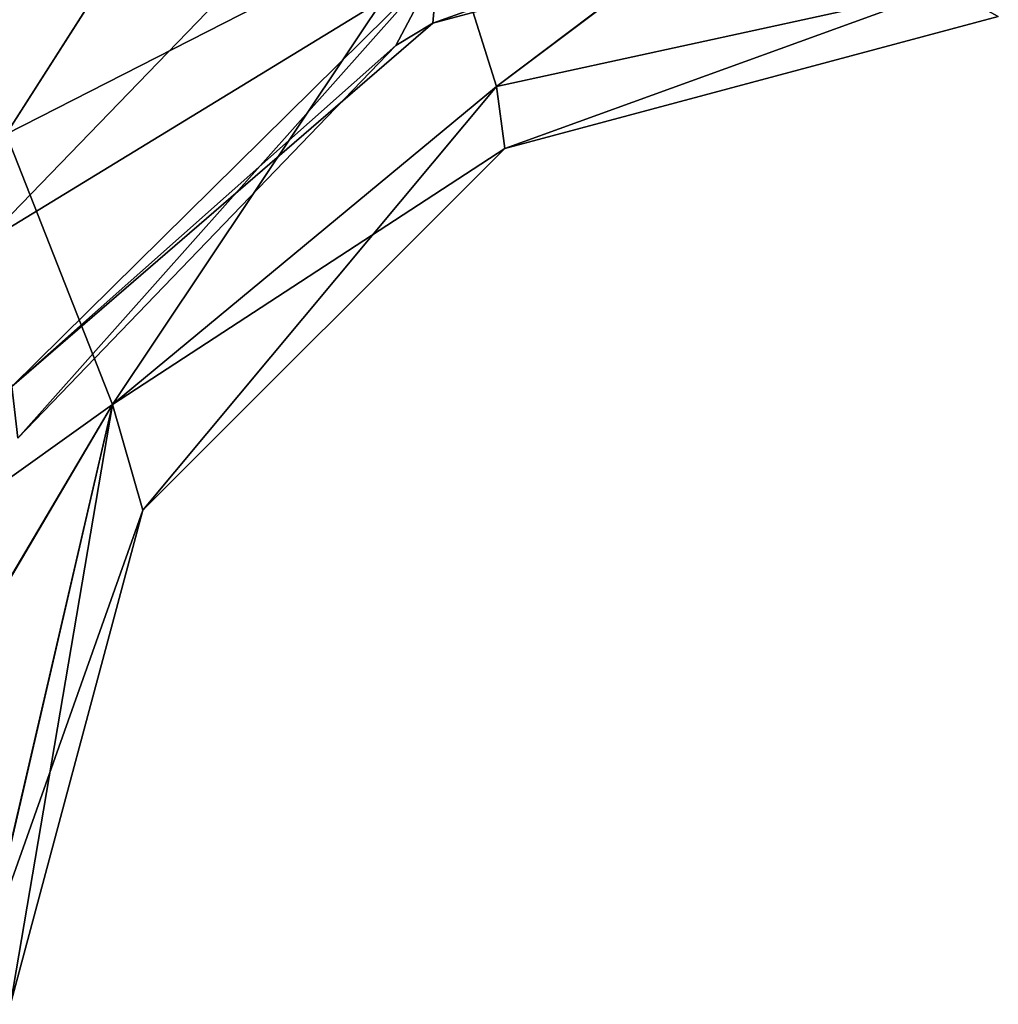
# Model space of a CAD drawing. Header units: millimetres. Extents: x -94 to 254, y 0 to 980.
# Tile 129 of 256: x 25 to 46, y 776 to 797. Entities that reach past the tile are written whole.
import ezdxf

# ---------------------------------------------------------------- set-up
doc = ezdxf.new("R2010")
doc.units = ezdxf.units.MM
doc.header["$LTSCALE"] = 65.185185
for name, color, linetype in [('199', 7, 'CONTINUOUS'), ('200', 7, 'CONTINUOUS'), ('5263', 7, 'CONTINUOUS'), ('5265', 7, 'CONTINUOUS')]:
    doc.layers.add(name, color=color, linetype=linetype)

msp = doc.modelspace()

# ---------------------------------------------------------------- linework, layer by layer
at = {"layer": '199', "color": 7, "linetype": 'CONTINUOUS', "true_color": 0xe0f2ff}
for points in [[(21.017, 801.966, -19.04), (31.281, 804.416, -18.965), (24.906, 794.429, -13.237), (21.017, 801.966, -19.04)], [(24.906, 794.429, -13.237), (31.281, 804.416, -18.965), (33.946, 799.045, -12.419), (24.906, 794.429, -13.237)], [(40.56, 799.546, -11.849), (35.087, 795.42, -5.909), (33.946, 799.045, -12.419), (40.56, 799.546, -11.849)], [(40.56, 799.546, -11.849), (44.43, 797.457, -5.62), (35.087, 795.42, -5.909), (40.56, 799.546, -11.849)], [(27.113, 788.819, -6.701), (24.906, 794.429, -13.237), (33.946, 799.045, -12.419), (27.113, 788.819, -6.701)], [(35.087, 795.42, -5.909), (27.113, 788.819, -6.701), (33.946, 799.045, -12.419), (35.087, 795.42, -5.909)], [(44.43, 797.457, -5.62), (35.259, 794.132, 0), (35.087, 795.42, -5.909), (44.43, 797.457, -5.62)], [(44.43, 797.457, -5.62), (45.5, 796.873), (35.259, 794.132, 0), (44.43, 797.457, -5.62)], [(35.259, 794.132, 0), (27.113, 788.819, -6.701), (35.087, 795.42, -5.909), (35.259, 794.132, 0)], [(20.475, 784.071, -14.345), (24.906, 794.429, -13.237), (27.113, 788.819, -6.701), (20.475, 784.071, -14.345)], [(27.746, 786.623, 0), (27.113, 788.819, -6.701), (35.259, 794.132, 0), (27.746, 786.623, 0)], [(22.391, 780.838, -11.119), (20.475, 784.071, -14.345), (27.113, 788.819, -6.701), (22.391, 780.838, -11.119)], [(24.444, 777.335, -5.244), (22.391, 780.838, -11.119), (27.113, 788.819, -6.701), (24.444, 777.335, -5.244)], [(24.444, 777.335, -5.244), (27.113, 788.819, -6.701), (27.746, 786.623, 0), (24.444, 777.335, -5.244)], [(25, 776.373), (24.444, 777.335, -5.244), (27.746, 786.623, 0), (25, 776.373)]]:
    msp.add_3dface(points, dxfattribs=at)
at = {"layer": '200', "color": 7, "linetype": 'CONTINUOUS', "true_color": 0xe0f2ff}
for points in [[(24.905, 794.43, 13.238), (31.284, 804.415, 18.964), (21.016, 801.966, 19.041), (24.905, 794.43, 13.238)], [(33.946, 799.045, 12.419), (31.284, 804.415, 18.964), (24.905, 794.43, 13.238), (33.946, 799.045, 12.419)], [(40.569, 799.541, 11.839), (33.946, 799.045, 12.419), (35.087, 795.421, 5.91), (40.569, 799.541, 11.839)], [(44.433, 797.455, 5.611), (40.569, 799.541, 11.839), (35.087, 795.421, 5.91), (44.433, 797.455, 5.611)], [(27.113, 788.82, 6.703), (33.946, 799.045, 12.419), (24.905, 794.43, 13.238), (27.113, 788.82, 6.703)], [(35.087, 795.421, 5.91), (33.946, 799.045, 12.419), (27.113, 788.82, 6.703), (35.087, 795.421, 5.91)], [(35.259, 794.132, 0), (44.433, 797.455, 5.611), (35.087, 795.421, 5.91), (35.259, 794.132, 0)], [(45.5, 796.873), (44.433, 797.455, 5.611), (35.259, 794.132, 0), (45.5, 796.873)], [(27.746, 786.623, 0), (35.087, 795.421, 5.91), (27.113, 788.82, 6.703), (27.746, 786.623, 0)], [(27.746, 786.623, 0), (35.259, 794.132, 0), (35.087, 795.421, 5.91), (27.746, 786.623, 0)], [(22.4, 780.823, 11.102), (27.113, 788.82, 6.703), (24.905, 794.43, 13.238), (22.4, 780.823, 11.102)], [(22.4, 780.823, 11.102), (24.447, 777.33, 5.23), (27.113, 788.82, 6.703), (22.4, 780.823, 11.102)], [(24.447, 777.33, 5.23), (25, 776.373), (27.113, 788.82, 6.703), (24.447, 777.33, 5.23)], [(25, 776.373), (27.746, 786.623, 0), (27.113, 788.82, 6.703), (25, 776.373)]]:
    msp.add_3dface(points, dxfattribs=at)
at = {"layer": '5263', "color": 7, "linetype": 'CONTINUOUS', "true_color": 0xe0f2ff}
for points in [[(33.32, 801.358, -10.614), (24.335, 797.046, -11.178), (24.412, 792.143, -7.655), (33.32, 801.358, -10.614)], [(33.864, 797.92, -4.79), (33.32, 801.358, -10.614), (24.412, 792.143, -7.655), (33.864, 797.92, -4.79)], [(45.5, 799.873), (44.232, 800.489, -5.454), (33.761, 796.73, 0), (45.5, 799.873)], [(44.232, 800.489, -5.454), (33.864, 797.92, -4.79), (33.761, 796.73, 0), (44.232, 800.489, -5.454)], [(25.022, 789.195, -3.703), (33.864, 797.92, -4.79), (24.412, 792.143, -7.655), (25.022, 789.195, -3.703)], [(25.148, 788.123, 0), (33.864, 797.92, -4.79), (25.022, 789.195, -3.703), (25.148, 788.123, 0)], [(32.996, 796.27, 0), (33.864, 797.92, -4.79), (25.148, 788.123, 0), (32.996, 796.27, 0)], [(33.761, 796.73, 0), (33.864, 797.92, -4.79), (32.996, 796.27, 0), (33.761, 796.73, 0)]]:
    msp.add_3dface(points, dxfattribs=at)
at = {"layer": '5265', "color": 7, "linetype": 'CONTINUOUS', "true_color": 0xe0f2ff}
for points in [[(24.412, 792.144, 7.655), (24.331, 797.044, 11.179), (33.32, 801.359, 10.615), (24.412, 792.144, 7.655)], [(33.864, 797.921, 4.791), (24.412, 792.144, 7.655), (33.32, 801.359, 10.615), (33.864, 797.921, 4.791)], [(45.5, 799.873), (33.761, 796.73, 0), (33.864, 797.921, 4.791), (45.5, 799.873)], [(25.022, 789.195, 3.704), (24.412, 792.144, 7.655), (33.864, 797.921, 4.791), (25.022, 789.195, 3.704)], [(33.761, 796.73, 0), (25.022, 789.195, 3.704), (33.864, 797.921, 4.791), (33.761, 796.73, 0)], [(33.761, 796.73, 0), (32.996, 796.27, 0), (25.022, 789.195, 3.704), (33.761, 796.73, 0)], [(32.996, 796.27, 0), (25.148, 788.123, 0), (25.022, 789.195, 3.704), (32.996, 796.27, 0)]]:
    msp.add_3dface(points, dxfattribs=at)

doc.saveas('drawing.dxf')
